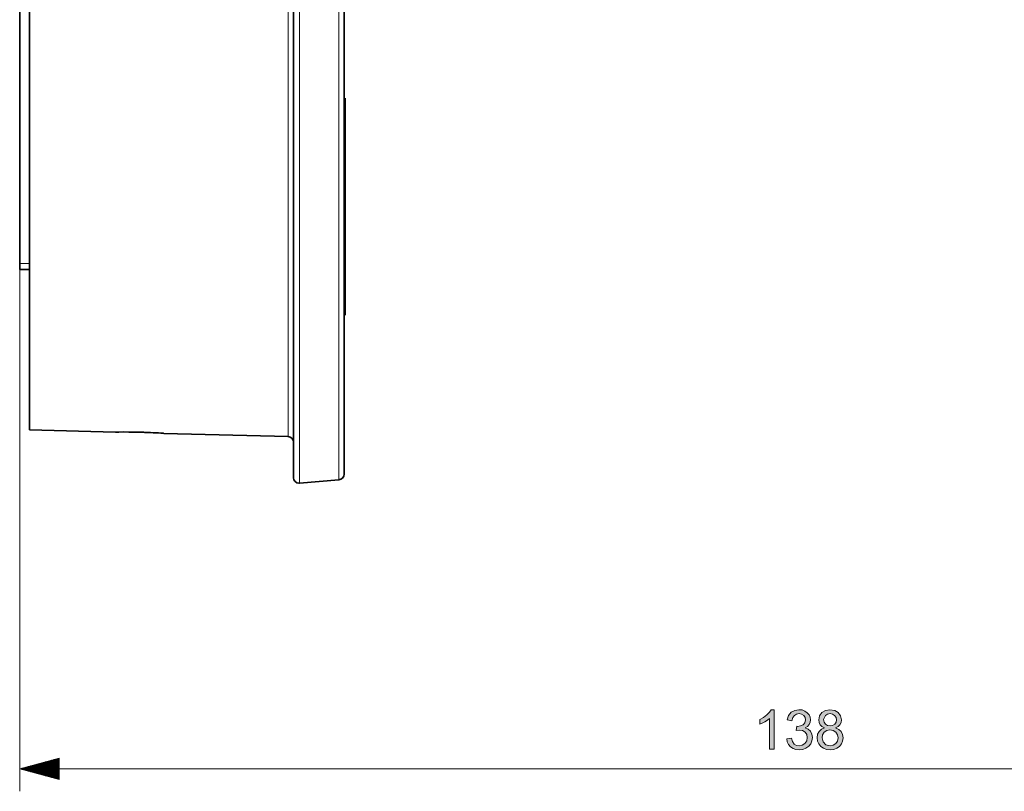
# Model space of a CAD drawing. Extents: x 50 to 2342, y 84 to 1570.
# Tile 8 of 23: x 993 to 1242, y 636 to 830. Entities that reach past the tile are written whole.
import ezdxf

# ---------------------------------------------------------------- set-up
doc = ezdxf.new("R2010")
doc.units = 0
doc.header["$MEASUREMENT"] = 0
doc.layers.add('Livello 1', color=7, linetype='Continuous', lineweight=0)

msp = doc.modelspace()

# ---------------------------------------------------------------- hatches: boundary and pattern name
at = {"layer": 'Livello 1', "true_color": 0x000000, "transparency": 33554687}
for points in [[(1183.6, 646.47), (1182.38, 646.47), (1182.38, 654.23), (1181.87, 653.82), (1181.23, 653.4), (1180.55, 653.03), (1179.95, 652.77), (1179.95, 653.94), (1180.9, 654.47), (1181.73, 655.11), (1182.39, 655.78), (1182.82, 656.43), (1183.6, 656.43), (1183.6, 646.47)], [(1186.73, 649.09), (1187.95, 649.25), (1188.23, 648.36), (1188.66, 647.76), (1189.22, 647.42), (1189.89, 647.3), (1190.68, 647.45), (1191.34, 647.9), (1191.78, 648.57), (1191.93, 649.38), (1191.79, 650.14), (1191.38, 650.76), (1190.76, 651.17), (1189.99, 651.3), (1189.13, 651.17), (1189.27, 652.24), (1189.46, 652.22), (1190.2, 652.33), (1190.86, 652.63), (1191.33, 653.15), (1191.49, 653.88), (1191.37, 654.49), (1191.03, 654.99), (1190.51, 655.32), (1189.86, 655.43), (1189.21, 655.32), (1188.68, 654.98), (1188.29, 654.43), (1188.07, 653.65), (1186.85, 653.86), (1187.21, 654.95), (1187.86, 655.76), (1188.75, 656.26), (1189.83, 656.43), (1190.61, 656.35), (1191.33, 656.08), (1191.93, 655.67), (1192.37, 655.13), (1192.65, 654.51), (1192.74, 653.85), (1192.65, 653.24), (1192.39, 652.68), (1191.96, 652.21), (1191.37, 651.84), (1192.15, 651.53), (1192.74, 651), (1193.1, 650.28), (1193.22, 649.4), (1193.12, 648.58), (1192.8, 647.84), (1192.28, 647.2), (1191.59, 646.7), (1190.79, 646.4), (1189.88, 646.3), (1189.06, 646.38), (1188.34, 646.64), (1187.71, 647.07), (1187.22, 647.64), (1186.89, 648.32), (1186.73, 649.09)]]:
    msp.add_hatch(color=18, dxfattribs=at).paths.add_polyline_path(points)
h = msp.add_hatch(color=18, dxfattribs=at)
edge = h.paths.add_edge_path()
edge.add_spline(control_points=[(1196.3, 651.85), (1196.3, 651.85), (1195.64, 652.19), (1195.64, 652.19), (1195.64, 652.19), (1195.18, 652.64), (1195.18, 652.64), (1195.18, 652.64), (1194.91, 653.21), (1194.91, 653.21), (1194.91, 653.21), (1194.81, 653.88), (1194.81, 653.88), (1194.81, 653.88), (1195.01, 654.87), (1195.01, 654.87), (1195.01, 654.87), (1195.59, 655.7), (1195.59, 655.7), (1195.59, 655.7), (1196.5, 656.25), (1196.5, 656.25), (1196.5, 656.25), (1197.66, 656.43), (1197.66, 656.43), (1197.66, 656.43), (1198.84, 656.24), (1198.84, 656.24), (1198.84, 656.24), (1199.76, 655.68), (1199.76, 655.68), (1199.76, 655.68), (1200.35, 654.84), (1200.35, 654.84), (1200.35, 654.84), (1200.55, 653.84), (1200.55, 653.84), (1200.55, 653.84), (1200.46, 653.2), (1200.46, 653.2), (1200.46, 653.2), (1200.18, 652.64), (1200.18, 652.64), (1200.18, 652.64), (1199.73, 652.19), (1199.73, 652.19), (1199.73, 652.19), (1199.09, 651.85), (1199.09, 651.85), (1199.09, 651.85), (1199.89, 651.46), (1199.89, 651.46), (1199.89, 651.46), (1200.47, 650.89), (1200.47, 650.89), (1200.47, 650.89), (1200.83, 650.16), (1200.83, 650.16), (1200.83, 650.16), (1200.95, 649.31), (1200.95, 649.31), (1200.95, 649.31), (1200.85, 648.5), (1200.85, 648.5), (1200.85, 648.5), (1200.55, 647.79), (1200.55, 647.79), (1200.55, 647.79), (1200.05, 647.17), (1200.05, 647.17), (1200.05, 647.17), (1199.39, 646.69), (1199.39, 646.69), (1199.39, 646.69), (1198.6, 646.4), (1198.6, 646.4), (1198.6, 646.4), (1197.68, 646.3), (1197.68, 646.3), (1197.68, 646.3), (1196.77, 646.4), (1196.77, 646.4), (1196.77, 646.4), (1195.98, 646.69), (1195.98, 646.69), (1195.98, 646.69), (1195.32, 647.17), (1195.32, 647.17), (1195.32, 647.17), (1194.82, 647.8), (1194.82, 647.8), (1194.82, 647.8), (1194.52, 648.52), (1194.52, 648.52), (1194.52, 648.52), (1194.42, 649.34), (1194.42, 649.34), (1194.42, 649.34), (1194.54, 650.23), (1194.54, 650.23), (1194.54, 650.23), (1194.9, 650.96), (1194.9, 650.96), (1194.9, 650.96), (1195.5, 651.51), (1195.5, 651.51), (1195.5, 651.51), (1196.3, 651.85), (1196.3, 651.85)], knot_values=[0, 0, 0, 0, 1, 1, 1, 2, 2, 2, 3, 3, 3, 4, 4, 4, 5, 5, 5, 6, 6, 6, 7, 7, 7, 8, 8, 8, 9, 9, 9, 10, 10, 10, 11, 11, 11, 12, 12, 12, 13, 13, 13, 14, 14, 14, 15, 15, 15, 16, 16, 16, 17, 17, 17, 18, 18, 18, 19, 19, 19, 20, 20, 20, 21, 21, 21, 22, 22, 22, 23, 23, 23, 24, 24, 24, 25, 25, 25, 26, 26, 26, 27, 27, 27, 28, 28, 28, 29, 29, 29, 30, 30, 30, 31, 31, 31, 32, 32, 32, 33, 33, 33, 34, 34, 34, 35, 35, 35, 36, 36, 36, 36], degree=3, periodic=0)
edge.add_line((1196.3, 651.85), (1196.3, 651.85))
edge = h.paths.add_edge_path()
edge.add_spline(control_points=[(1196.06, 653.92), (1196.06, 653.92), (1196.17, 653.28), (1196.17, 653.28), (1196.17, 653.28), (1196.51, 652.77), (1196.51, 652.77), (1196.51, 652.77), (1197.03, 652.43), (1197.03, 652.43), (1197.03, 652.43), (1197.69, 652.32), (1197.69, 652.32), (1197.69, 652.32), (1198.33, 652.43), (1198.33, 652.43), (1198.33, 652.43), (1198.84, 652.76), (1198.84, 652.76), (1198.84, 652.76), (1199.18, 653.26), (1199.18, 653.26), (1199.18, 653.26), (1199.29, 653.85), (1199.29, 653.85), (1199.29, 653.85), (1199.18, 654.46), (1199.18, 654.46), (1199.18, 654.46), (1198.83, 654.97), (1198.83, 654.97), (1198.83, 654.97), (1198.31, 655.32), (1198.31, 655.32), (1198.31, 655.32), (1197.68, 655.43), (1197.68, 655.43), (1197.68, 655.43), (1197.04, 655.32), (1197.04, 655.32), (1197.04, 655.32), (1196.52, 654.98), (1196.52, 654.98), (1196.52, 654.98), (1196.06, 653.92), (1196.06, 653.92)], knot_values=[0, 0, 0, 0, 1, 1, 1, 2, 2, 2, 3, 3, 3, 4, 4, 4, 5, 5, 5, 6, 6, 6, 7, 7, 7, 8, 8, 8, 9, 9, 9, 10, 10, 10, 11, 11, 11, 12, 12, 12, 13, 13, 13, 14, 14, 14, 15, 15, 15, 15], degree=3, periodic=0)
edge.add_line((1196.06, 653.92), (1196.06, 653.92))
edge = h.paths.add_edge_path()
edge.add_spline(control_points=[(1195.67, 649.34), (1195.67, 649.34), (1195.91, 648.33), (1195.91, 648.33), (1195.91, 648.33), (1196.65, 647.57), (1196.65, 647.57), (1196.65, 647.57), (1197.7, 647.3), (1197.7, 647.3), (1197.7, 647.3), (1198.49, 647.45), (1198.49, 647.45), (1198.49, 647.45), (1199.14, 647.87), (1199.14, 647.87), (1199.14, 647.87), (1199.57, 648.5), (1199.57, 648.5), (1199.57, 648.5), (1199.71, 649.29), (1199.71, 649.29), (1199.71, 649.29), (1199.56, 650.1), (1199.56, 650.1), (1199.56, 650.1), (1199.12, 650.75), (1199.12, 650.75), (1199.12, 650.75), (1198.46, 651.18), (1198.46, 651.18), (1198.46, 651.18), (1197.66, 651.32), (1197.66, 651.32), (1197.66, 651.32), (1196.87, 651.18), (1196.87, 651.18), (1196.87, 651.18), (1196.23, 650.76), (1196.23, 650.76), (1196.23, 650.76), (1195.81, 650.12), (1195.81, 650.12), (1195.81, 650.12), (1195.67, 649.34), (1195.67, 649.34)], knot_values=[0, 0, 0, 0, 1, 1, 1, 2, 2, 2, 3, 3, 3, 4, 4, 4, 5, 5, 5, 6, 6, 6, 7, 7, 7, 8, 8, 8, 9, 9, 9, 10, 10, 10, 11, 11, 11, 12, 12, 12, 13, 13, 13, 14, 14, 14, 15, 15, 15, 15], degree=3, periodic=0)
edge.add_line((1195.67, 649.34), (1195.67, 649.34))

# ---------------------------------------------------------------- linework, layer by layer
at = {"layer": 'Livello 1'}
for points in [[(1183.6, 646.47), (1182.38, 646.47), (1182.38, 654.23), (1181.87, 653.82), (1181.23, 653.4), (1180.55, 653.03), (1179.95, 652.77), (1179.95, 653.94), (1180.9, 654.47), (1181.73, 655.11), (1182.39, 655.78), (1182.82, 656.43), (1183.6, 656.43), (1183.6, 646.47)], [(1186.73, 649.09), (1187.95, 649.25), (1188.23, 648.36), (1188.66, 647.76), (1189.22, 647.42), (1189.89, 647.3), (1190.68, 647.45), (1191.34, 647.9), (1191.78, 648.57), (1191.93, 649.38), (1191.79, 650.14), (1191.38, 650.76), (1190.76, 651.17), (1189.99, 651.3), (1189.13, 651.17), (1189.27, 652.24), (1189.46, 652.22), (1190.2, 652.33), (1190.86, 652.63), (1191.33, 653.15), (1191.49, 653.88), (1191.37, 654.49), (1191.03, 654.99), (1190.51, 655.32), (1189.86, 655.43), (1189.21, 655.32), (1188.68, 654.98), (1188.29, 654.43), (1188.07, 653.65), (1186.85, 653.86), (1187.21, 654.95), (1187.86, 655.76), (1188.75, 656.26), (1189.83, 656.43), (1190.61, 656.35), (1191.33, 656.08), (1191.93, 655.67), (1192.37, 655.13), (1192.65, 654.51), (1192.74, 653.85), (1192.65, 653.24), (1192.39, 652.68), (1191.96, 652.21), (1191.37, 651.84), (1192.15, 651.53), (1192.74, 651), (1193.1, 650.28), (1193.22, 649.4), (1193.12, 648.58), (1192.8, 647.84), (1192.28, 647.2), (1191.59, 646.7), (1190.79, 646.4), (1189.88, 646.3), (1189.06, 646.38), (1188.34, 646.64), (1187.71, 647.07), (1187.22, 647.64), (1186.89, 648.32), (1186.73, 649.09)]]:
    msp.add_lwpolyline(points, dxfattribs=at)
at = {"layer": 'Livello 1', "color": 18, "lineweight": 35, "true_color": 0x000000}
for points, knots in [([(1062.31, 714.94), (1062.31, 714.94), (1062.31, 715.23), (1062.31, 715.23), (1062.31, 715.23), (1062.31, 716.11), (1062.31, 716.11), (1062.31, 716.11), (1062.31, 717.57), (1062.31, 717.57), (1062.31, 717.57), (1062.31, 719.6), (1062.31, 719.6), (1062.31, 719.6), (1062.31, 722.2), (1062.31, 722.2), (1062.31, 722.2), (1062.31, 725.36), (1062.31, 725.36), (1062.31, 725.36), (1062.31, 729.07), (1062.31, 729.07), (1062.31, 729.07), (1062.31, 733.3), (1062.31, 733.3), (1062.31, 733.3), (1062.31, 738.05), (1062.31, 738.05), (1062.31, 738.05), (1062.31, 743.3), (1062.31, 743.3), (1062.31, 743.3), (1062.31, 749.03), (1062.31, 749.03), (1062.31, 749.03), (1062.31, 755.22), (1062.31, 755.22), (1062.31, 755.22), (1062.31, 761.83), (1062.31, 761.83), (1062.31, 761.83), (1062.31, 768.85), (1062.31, 768.85), (1062.31, 768.85), (1062.31, 776.26), (1062.31, 776.26), (1062.31, 776.26), (1062.31, 784.02), (1062.31, 784.02), (1062.31, 784.02), (1062.31, 792.1), (1062.31, 792.1), (1062.31, 792.1), (1062.31, 800.47), (1062.31, 800.47), (1062.31, 800.47), (1062.31, 809.1), (1062.31, 809.1), (1062.31, 809.1), (1062.31, 817.97), (1062.31, 817.97), (1062.31, 817.97), (1062.31, 827.02), (1062.31, 827.02), (1062.31, 827.02), (1062.31, 836.24), (1062.31, 836.24), (1062.31, 836.24), (1062.31, 845.58), (1062.31, 845.58), (1062.31, 845.58), (1062.31, 855.01), (1062.31, 855.01), (1062.31, 855.01), (1062.31, 864.5), (1062.31, 864.5), (1062.31, 864.5), (1062.31, 874), (1062.31, 874), (1062.31, 874), (1062.31, 883.49), (1062.31, 883.49), (1062.31, 883.49), (1062.31, 892.92), (1062.31, 892.92), (1062.31, 892.92), (1062.31, 902.26), (1062.31, 902.26), (1062.31, 902.26), (1062.31, 911.48), (1062.31, 911.48), (1062.31, 911.48), (1062.31, 920.54), (1062.31, 920.54), (1062.31, 920.54), (1062.31, 929.4), (1062.31, 929.4), (1062.31, 929.4), (1062.31, 938.03), (1062.31, 938.03), (1062.31, 938.03), (1062.31, 946.41), (1062.31, 946.41), (1062.31, 946.41), (1062.31, 954.49), (1062.31, 954.49), (1062.31, 954.49), (1062.31, 962.24), (1062.31, 962.24), (1062.31, 962.24), (1062.31, 969.65), (1062.31, 969.65), (1062.31, 969.65), (1062.31, 976.67), (1062.31, 976.67), (1062.31, 976.67), (1062.31, 983.29), (1062.31, 983.29), (1062.31, 983.29), (1062.31, 989.47), (1062.31, 989.47), (1062.31, 989.47), (1062.31, 995.2), (1062.31, 995.2), (1062.31, 995.2), (1062.31, 1000.45), (1062.31, 1000.45), (1062.31, 1000.45), (1062.31, 1005.2), (1062.31, 1005.2), (1062.31, 1005.2), (1062.31, 1009.44), (1062.31, 1009.44), (1062.31, 1009.44), (1062.31, 1013.14), (1062.31, 1013.14), (1062.31, 1013.14), (1062.31, 1016.3), (1062.31, 1016.3), (1062.31, 1016.3), (1062.31, 1018.9), (1062.31, 1018.9), (1062.31, 1018.9), (1062.31, 1020.93), (1062.31, 1020.93), (1062.31, 1020.93), (1062.31, 1022.39), (1062.31, 1022.39), (1062.31, 1022.39), (1062.31, 1023.27), (1062.31, 1023.27), (1062.31, 1023.27), (1062.31, 1023.56), (1062.31, 1023.56)], [0, 0, 0, 0, 1, 1, 1, 2, 2, 2, 3, 3, 3, 4, 4, 4, 5, 5, 5, 6, 6, 6, 7, 7, 7, 8, 8, 8, 9, 9, 9, 10, 10, 10, 11, 11, 11, 12, 12, 12, 13, 13, 13, 14, 14, 14, 15, 15, 15, 16, 16, 16, 17, 17, 17, 18, 18, 18, 19, 19, 19, 20, 20, 20, 21, 21, 21, 22, 22, 22, 23, 23, 23, 24, 24, 24, 25, 25, 25, 26, 26, 26, 27, 27, 27, 28, 28, 28, 29, 29, 29, 30, 30, 30, 31, 31, 31, 32, 32, 32, 33, 33, 33, 34, 34, 34, 35, 35, 35, 36, 36, 36, 37, 37, 37, 38, 38, 38, 39, 39, 39, 40, 40, 40, 41, 41, 41, 42, 42, 42, 43, 43, 43, 44, 44, 44, 45, 45, 45, 46, 46, 46, 47, 47, 47, 48, 48, 48, 49, 49, 49, 50, 50, 50, 51, 51, 51, 51]), ([(1075.06, 1022.69), (1075.06, 1022.69), (1075.06, 1022.4), (1075.06, 1022.4), (1075.06, 1022.4), (1075.06, 1021.53), (1075.06, 1021.53), (1075.06, 1021.53), (1075.06, 1020.08), (1075.06, 1020.08), (1075.06, 1020.08), (1075.06, 1018.06), (1075.06, 1018.06), (1075.06, 1018.06), (1075.06, 1015.47), (1075.06, 1015.47), (1075.06, 1015.47), (1075.06, 1012.33), (1075.06, 1012.33), (1075.06, 1012.33), (1075.06, 1008.65), (1075.06, 1008.65), (1075.06, 1008.65), (1075.06, 1004.44), (1075.06, 1004.44), (1075.06, 1004.44), (1075.06, 999.71), (1075.06, 999.71), (1075.06, 999.71), (1075.06, 994.49), (1075.06, 994.49), (1075.06, 994.49), (1075.06, 988.79), (1075.06, 988.79), (1075.06, 988.79), (1075.06, 982.65), (1075.06, 982.65), (1075.06, 982.65), (1075.06, 976.07), (1075.06, 976.07), (1075.06, 976.07), (1075.06, 969.08), (1075.06, 969.08), (1075.06, 969.08), (1075.06, 961.72), (1075.06, 961.72), (1075.06, 961.72), (1075.06, 954.01), (1075.06, 954.01), (1075.06, 954.01), (1075.06, 945.97), (1075.06, 945.97), (1075.06, 945.97), (1075.06, 937.65), (1075.06, 937.65), (1075.06, 937.65), (1075.06, 929.06), (1075.06, 929.06), (1075.06, 929.06), (1075.06, 920.25), (1075.06, 920.25), (1075.06, 920.25), (1075.06, 911.24), (1075.06, 911.24), (1075.06, 911.24), (1075.06, 902.08), (1075.06, 902.08), (1075.06, 902.08), (1075.06, 892.79), (1075.06, 892.79), (1075.06, 892.79), (1075.06, 883.41), (1075.06, 883.41), (1075.06, 883.41), (1075.06, 873.98), (1075.06, 873.98), (1075.06, 873.98), (1075.06, 864.53), (1075.06, 864.53), (1075.06, 864.53), (1075.06, 855.09), (1075.06, 855.09), (1075.06, 855.09), (1075.06, 845.71), (1075.06, 845.71), (1075.06, 845.71), (1075.06, 836.42), (1075.06, 836.42), (1075.06, 836.42), (1075.06, 827.26), (1075.06, 827.26), (1075.06, 827.26), (1075.06, 818.25), (1075.06, 818.25), (1075.06, 818.25), (1075.06, 809.44), (1075.06, 809.44), (1075.06, 809.44), (1075.06, 800.86), (1075.06, 800.86), (1075.06, 800.86), (1075.06, 792.53), (1075.06, 792.53), (1075.06, 792.53), (1075.06, 784.49), (1075.06, 784.49), (1075.06, 784.49), (1075.06, 776.78), (1075.06, 776.78), (1075.06, 776.78), (1075.06, 769.42), (1075.06, 769.42), (1075.06, 769.42), (1075.06, 762.43), (1075.06, 762.43), (1075.06, 762.43), (1075.06, 755.86), (1075.06, 755.86), (1075.06, 755.86), (1075.06, 749.71), (1075.06, 749.71), (1075.06, 749.71), (1075.06, 744.01), (1075.06, 744.01), (1075.06, 744.01), (1075.06, 738.79), (1075.06, 738.79), (1075.06, 738.79), (1075.06, 734.07), (1075.06, 734.07), (1075.06, 734.07), (1075.06, 729.85), (1075.06, 729.85), (1075.06, 729.85), (1075.06, 726.17), (1075.06, 726.17), (1075.06, 726.17), (1075.06, 723.03), (1075.06, 723.03), (1075.06, 723.03), (1075.06, 720.44), (1075.06, 720.44), (1075.06, 720.44), (1075.06, 718.42), (1075.06, 718.42), (1075.06, 718.42), (1075.06, 716.97), (1075.06, 716.97), (1075.06, 716.97), (1075.06, 716.1), (1075.06, 716.1), (1075.06, 716.1), (1075.06, 715.81), (1075.06, 715.81)], [0, 0, 0, 0, 1, 1, 1, 2, 2, 2, 3, 3, 3, 4, 4, 4, 5, 5, 5, 6, 6, 6, 7, 7, 7, 8, 8, 8, 9, 9, 9, 10, 10, 10, 11, 11, 11, 12, 12, 12, 13, 13, 13, 14, 14, 14, 15, 15, 15, 16, 16, 16, 17, 17, 17, 18, 18, 18, 19, 19, 19, 20, 20, 20, 21, 21, 21, 22, 22, 22, 23, 23, 23, 24, 24, 24, 25, 25, 25, 26, 26, 26, 27, 27, 27, 28, 28, 28, 29, 29, 29, 30, 30, 30, 31, 31, 31, 32, 32, 32, 33, 33, 33, 34, 34, 34, 35, 35, 35, 36, 36, 36, 37, 37, 37, 38, 38, 38, 39, 39, 39, 40, 40, 40, 41, 41, 41, 42, 42, 42, 43, 43, 43, 44, 44, 44, 45, 45, 45, 46, 46, 46, 47, 47, 47, 48, 48, 48, 49, 49, 49, 50, 50, 50, 51, 51, 51, 51]), ([(995.69, 1011.49), (995.69, 1011.49), (995.69, 1011.2), (995.69, 1011.2), (995.69, 1011.2), (995.69, 1010.33), (995.69, 1010.33), (995.69, 1010.33), (995.69, 1008.87), (995.69, 1008.87), (995.69, 1008.87), (995.69, 1006.84), (995.69, 1006.84), (995.69, 1006.84), (995.69, 1004.25), (995.69, 1004.25), (995.69, 1004.25), (995.69, 1001.1), (995.69, 1001.1), (995.69, 1001.1), (995.69, 997.41), (995.69, 997.41), (995.69, 997.41), (995.69, 993.19), (995.69, 993.19), (995.69, 993.19), (995.69, 988.46), (995.69, 988.46), (995.69, 988.46), (995.69, 983.25), (995.69, 983.25), (995.69, 983.25), (995.69, 977.56), (995.69, 977.56), (995.69, 977.56), (995.69, 971.43), (995.69, 971.43), (995.69, 971.43), (995.69, 964.88), (995.69, 964.88), (995.69, 964.88), (995.69, 957.94), (995.69, 957.94), (995.69, 957.94), (995.69, 950.63), (995.69, 950.63), (995.69, 950.63), (995.69, 942.99), (995.69, 942.99), (995.69, 942.99), (995.69, 935.04), (995.69, 935.04), (995.69, 935.04), (995.69, 926.83), (995.69, 926.83), (995.69, 926.83), (995.69, 918.38), (995.69, 918.38), (995.69, 918.38), (995.69, 909.72), (995.69, 909.72), (995.69, 909.72), (995.69, 900.9), (995.69, 900.9), (995.69, 900.9), (995.69, 891.95), (995.69, 891.95), (995.69, 891.95), (995.69, 882.91), (995.69, 882.91), (995.69, 882.91), (995.69, 873.81), (995.69, 873.81), (995.69, 873.81), (995.69, 864.69), (995.69, 864.69), (995.69, 864.69), (995.69, 855.59), (995.69, 855.59), (995.69, 855.59), (995.69, 846.55), (995.69, 846.55), (995.69, 846.55), (995.69, 837.6), (995.69, 837.6), (995.69, 837.6), (995.69, 828.78), (995.69, 828.78), (995.69, 828.78), (995.69, 820.13), (995.69, 820.13), (995.69, 820.13), (995.69, 811.67), (995.69, 811.67), (995.69, 811.67), (995.69, 803.46), (995.69, 803.46), (995.69, 803.46), (995.69, 795.51), (995.69, 795.51), (995.69, 795.51), (995.69, 787.87), (995.69, 787.87), (995.69, 787.87), (995.69, 780.57), (995.69, 780.57), (995.69, 780.57), (995.69, 773.62), (995.69, 773.62), (995.69, 773.62), (995.69, 767.07), (995.69, 767.07), (995.69, 767.07), (995.69, 760.94), (995.69, 760.94), (995.69, 760.94), (995.69, 755.26), (995.69, 755.26), (995.69, 755.26), (995.69, 750.04), (995.69, 750.04), (995.69, 750.04), (995.69, 745.31), (995.69, 745.31), (995.69, 745.31), (995.69, 741.1), (995.69, 741.1), (995.69, 741.1), (995.69, 737.41), (995.69, 737.41), (995.69, 737.41), (995.69, 734.26), (995.69, 734.26), (995.69, 734.26), (995.69, 731.66), (995.69, 731.66), (995.69, 731.66), (995.69, 729.63), (995.69, 729.63), (995.69, 729.63), (995.69, 728.18), (995.69, 728.18), (995.69, 728.18), (995.69, 727.3), (995.69, 727.3), (995.69, 727.3), (995.69, 727.01), (995.69, 727.01)], [0, 0, 0, 0, 1, 1, 1, 2, 2, 2, 3, 3, 3, 4, 4, 4, 5, 5, 5, 6, 6, 6, 7, 7, 7, 8, 8, 8, 9, 9, 9, 10, 10, 10, 11, 11, 11, 12, 12, 12, 13, 13, 13, 14, 14, 14, 15, 15, 15, 16, 16, 16, 17, 17, 17, 18, 18, 18, 19, 19, 19, 20, 20, 20, 21, 21, 21, 22, 22, 22, 23, 23, 23, 24, 24, 24, 25, 25, 25, 26, 26, 26, 27, 27, 27, 28, 28, 28, 29, 29, 29, 30, 30, 30, 31, 31, 31, 32, 32, 32, 33, 33, 33, 34, 34, 34, 35, 35, 35, 36, 36, 36, 37, 37, 37, 38, 38, 38, 39, 39, 39, 40, 40, 40, 41, 41, 41, 42, 42, 42, 43, 43, 43, 44, 44, 44, 45, 45, 45, 46, 46, 46, 47, 47, 47, 48, 48, 48, 49, 49, 49, 49]), ([(993.22, 970.06), (993.22, 970.06), (993.22, 963.73), (993.22, 963.73), (993.22, 963.73), (993.22, 956.99), (993.22, 956.99), (993.22, 956.99), (993.22, 949.86), (993.22, 949.86), (993.22, 949.86), (993.22, 942.39), (993.22, 942.39), (993.22, 942.39), (993.22, 934.59), (993.22, 934.59), (993.22, 934.59), (993.22, 926.5), (993.22, 926.5), (993.22, 926.5), (993.22, 918.16), (993.22, 918.16), (993.22, 918.16), (993.22, 909.61), (993.22, 909.61), (993.22, 909.61), (993.22, 900.88), (993.22, 900.88), (993.22, 900.88), (993.22, 892.01), (993.22, 892.01), (993.22, 892.01), (993.22, 883.05), (993.22, 883.05), (993.22, 883.05), (993.22, 874.02), (993.22, 874.02), (993.22, 874.02), (993.22, 864.98), (993.22, 864.98), (993.22, 864.98), (993.22, 855.95), (993.22, 855.95), (993.22, 855.95), (993.22, 846.99), (993.22, 846.99), (993.22, 846.99), (993.22, 838.12), (993.22, 838.12), (993.22, 838.12), (993.22, 829.39), (993.22, 829.39), (993.22, 829.39), (993.22, 820.84), (993.22, 820.84), (993.22, 820.84), (993.22, 812.5), (993.22, 812.5), (993.22, 812.5), (993.22, 804.41), (993.22, 804.41), (993.22, 804.41), (993.22, 796.61), (993.22, 796.61), (993.22, 796.61), (993.22, 789.13), (993.22, 789.13), (993.22, 789.13), (993.22, 782.01), (993.22, 782.01), (993.22, 782.01), (993.22, 775.27), (993.22, 775.27), (993.22, 775.27), (993.22, 768.94), (993.22, 768.94)], [0, 0, 0, 0, 1, 1, 1, 2, 2, 2, 3, 3, 3, 4, 4, 4, 5, 5, 5, 6, 6, 6, 7, 7, 7, 8, 8, 8, 9, 9, 9, 10, 10, 10, 11, 11, 11, 12, 12, 12, 13, 13, 13, 14, 14, 14, 15, 15, 15, 16, 16, 16, 17, 17, 17, 18, 18, 18, 19, 19, 19, 20, 20, 20, 21, 21, 21, 22, 22, 22, 23, 23, 23, 24, 24, 24, 25, 25, 25, 25]), ([(1075.34, 783.3), (1075.34, 783.3), (1075.34, 787.58), (1075.34, 787.58), (1075.34, 787.58), (1075.34, 791.75), (1075.34, 791.75), (1075.34, 791.75), (1075.34, 795.72), (1075.34, 795.72), (1075.34, 795.72), (1075.34, 799.38), (1075.34, 799.38), (1075.34, 799.38), (1075.34, 802.64), (1075.34, 802.64), (1075.34, 802.64), (1075.34, 805.43), (1075.34, 805.43), (1075.34, 805.43), (1075.34, 807.67), (1075.34, 807.67), (1075.34, 807.67), (1075.34, 809.31), (1075.34, 809.31), (1075.34, 809.31), (1075.34, 810.32), (1075.34, 810.32), (1075.34, 810.32), (1075.34, 810.65), (1075.34, 810.65)], [0, 0, 0, 0, 1, 1, 1, 2, 2, 2, 3, 3, 3, 4, 4, 4, 5, 5, 5, 6, 6, 6, 7, 7, 7, 8, 8, 8, 9, 9, 9, 10, 10, 10, 10]), ([(1075.34, 755.95), (1075.34, 755.95), (1075.34, 756.29), (1075.34, 756.29), (1075.34, 756.29), (1075.34, 757.29), (1075.34, 757.29), (1075.34, 757.29), (1075.34, 758.93), (1075.34, 758.93), (1075.34, 758.93), (1075.34, 761.18), (1075.34, 761.18), (1075.34, 761.18), (1075.34, 763.96), (1075.34, 763.96), (1075.34, 763.96), (1075.34, 767.23), (1075.34, 767.23), (1075.34, 767.23), (1075.34, 770.89), (1075.34, 770.89), (1075.34, 770.89), (1075.34, 774.85), (1075.34, 774.85), (1075.34, 774.85), (1075.34, 779.02), (1075.34, 779.02), (1075.34, 779.02), (1075.34, 783.3), (1075.34, 783.3)], [0, 0, 0, 0, 1, 1, 1, 2, 2, 2, 3, 3, 3, 4, 4, 4, 5, 5, 5, 6, 6, 6, 7, 7, 7, 8, 8, 8, 9, 9, 9, 10, 10, 10, 10]), ([(993.22, 767.45), (993.22, 767.45), (993.22, 767.84), (993.22, 767.84), (993.22, 767.84), (993.22, 768.94), (993.22, 768.94)], [0, 0, 0, 0, 1, 1, 1, 2, 2, 2, 2]), ([(1017.41, 726.44), (1017.41, 726.44), (1017.55, 726.44), (1017.55, 726.44), (1017.55, 726.44), (1018.2, 726.45), (1018.2, 726.45), (1018.2, 726.45), (1019.3, 726.46), (1019.3, 726.46), (1019.3, 726.46), (1020.73, 726.45), (1020.73, 726.45), (1020.73, 726.45), (1022.39, 726.43), (1022.39, 726.43), (1022.39, 726.43), (1023.56, 726.41), (1023.56, 726.41), (1023.56, 726.41), (1024.74, 726.37), (1024.74, 726.37), (1024.74, 726.37), (1025.87, 726.33), (1025.87, 726.33), (1025.87, 726.33), (1026.92, 726.28), (1026.92, 726.28), (1026.92, 726.28), (1028.24, 726.21), (1028.24, 726.21), (1028.24, 726.21), (1029.16, 726.15), (1029.16, 726.15), (1029.16, 726.15), (1029.61, 726.12), (1029.61, 726.12)], [0, 0, 0, 0, 1, 1, 1, 2, 2, 2, 3, 3, 3, 4, 4, 4, 5, 5, 5, 6, 6, 6, 7, 7, 7, 8, 8, 8, 9, 9, 9, 10, 10, 10, 11, 11, 11, 12, 12, 12, 12]), ([(1029.46, 726.13), (1029.46, 726.13), (1028.8, 726.17), (1028.8, 726.17), (1028.8, 726.17), (1027.68, 726.24), (1027.68, 726.24), (1027.68, 726.24), (1026.23, 726.31), (1026.23, 726.31), (1026.23, 726.31), (1024.56, 726.38), (1024.56, 726.38), (1024.56, 726.38), (1023.47, 726.41), (1023.47, 726.41)], [0, 0, 0, 0, 1, 1, 1, 2, 2, 2, 3, 3, 3, 4, 4, 4, 5, 5, 5, 5]), ([(1062.31, 714.94), (1062.31, 714.16), (1062.94, 713.52), (1063.72, 713.52), (1063.76, 713.52), (1063.81, 713.53), (1063.85, 713.53)], [0, 0, 0, 0, 1, 1, 1, 2, 2, 2, 2])]:
    msp.add_open_spline(points, degree=3, knots=knots, dxfattribs=at)
at = {"layer": 'Livello 1', "color": 18, "lineweight": 18, "true_color": 0x000000}
for points, knots in [([(1073.77, 714.4), (1073.77, 714.4), (1073.77, 714.69), (1073.77, 714.69), (1073.77, 714.69), (1073.77, 715.57), (1073.77, 715.57), (1073.77, 715.57), (1073.77, 717.03), (1073.77, 717.03), (1073.77, 717.03), (1073.77, 719.07), (1073.77, 719.07), (1073.77, 719.07), (1073.77, 721.68), (1073.77, 721.68), (1073.77, 721.68), (1073.77, 724.85), (1073.77, 724.85), (1073.77, 724.85), (1073.77, 728.57), (1073.77, 728.57), (1073.77, 728.57), (1073.77, 732.82), (1073.77, 732.82), (1073.77, 732.82), (1073.77, 737.59), (1073.77, 737.59), (1073.77, 737.59), (1073.77, 742.86), (1073.77, 742.86), (1073.77, 742.86), (1073.77, 748.61), (1073.77, 748.61), (1073.77, 748.61), (1073.77, 754.81), (1073.77, 754.81), (1073.77, 754.81), (1073.77, 761.45), (1073.77, 761.45), (1073.77, 761.45), (1073.77, 768.5), (1073.77, 768.5), (1073.77, 768.5), (1073.77, 775.93), (1073.77, 775.93), (1073.77, 775.93), (1073.77, 783.72), (1073.77, 783.72), (1073.77, 783.72), (1073.77, 791.82), (1073.77, 791.82), (1073.77, 791.82), (1073.77, 800.23), (1073.77, 800.23), (1073.77, 800.23), (1073.77, 808.89), (1073.77, 808.89), (1073.77, 808.89), (1073.77, 817.78), (1073.77, 817.78), (1073.77, 817.78), (1073.77, 826.87), (1073.77, 826.87), (1073.77, 826.87), (1073.77, 836.12), (1073.77, 836.12), (1073.77, 836.12), (1073.77, 845.5), (1073.77, 845.5), (1073.77, 845.5), (1073.77, 854.96), (1073.77, 854.96), (1073.77, 854.96), (1073.77, 864.48), (1073.77, 864.48), (1073.77, 864.48), (1073.77, 874.02), (1073.77, 874.02), (1073.77, 874.02), (1073.77, 883.54), (1073.77, 883.54), (1073.77, 883.54), (1073.77, 893.01), (1073.77, 893.01), (1073.77, 893.01), (1073.77, 902.38), (1073.77, 902.38), (1073.77, 902.38), (1073.77, 911.63), (1073.77, 911.63), (1073.77, 911.63), (1073.77, 920.72), (1073.77, 920.72), (1073.77, 920.72), (1073.77, 929.61), (1073.77, 929.61), (1073.77, 929.61), (1073.77, 938.28), (1073.77, 938.28), (1073.77, 938.28), (1073.77, 946.68), (1073.77, 946.68), (1073.77, 946.68), (1073.77, 954.79), (1073.77, 954.79), (1073.77, 954.79), (1073.77, 962.57), (1073.77, 962.57), (1073.77, 962.57), (1073.77, 970), (1073.77, 970), (1073.77, 970), (1073.77, 977.05), (1073.77, 977.05), (1073.77, 977.05), (1073.77, 983.69), (1073.77, 983.69), (1073.77, 983.69), (1073.77, 989.9), (1073.77, 989.9), (1073.77, 989.9), (1073.77, 995.64), (1073.77, 995.64), (1073.77, 995.64), (1073.77, 1000.91), (1073.77, 1000.91), (1073.77, 1000.91), (1073.77, 1005.68), (1073.77, 1005.68), (1073.77, 1005.68), (1073.77, 1009.93), (1073.77, 1009.93), (1073.77, 1009.93), (1073.77, 1013.65), (1073.77, 1013.65), (1073.77, 1013.65), (1073.77, 1016.82), (1073.77, 1016.82), (1073.77, 1016.82), (1073.77, 1019.43), (1073.77, 1019.43), (1073.77, 1019.43), (1073.77, 1021.47), (1073.77, 1021.47), (1073.77, 1021.47), (1073.77, 1022.93), (1073.77, 1022.93), (1073.77, 1022.93), (1073.77, 1023.81), (1073.77, 1023.81), (1073.77, 1023.81), (1073.77, 1024.11), (1073.77, 1024.11)], [0, 0, 0, 0, 1, 1, 1, 2, 2, 2, 3, 3, 3, 4, 4, 4, 5, 5, 5, 6, 6, 6, 7, 7, 7, 8, 8, 8, 9, 9, 9, 10, 10, 10, 11, 11, 11, 12, 12, 12, 13, 13, 13, 14, 14, 14, 15, 15, 15, 16, 16, 16, 17, 17, 17, 18, 18, 18, 19, 19, 19, 20, 20, 20, 21, 21, 21, 22, 22, 22, 23, 23, 23, 24, 24, 24, 25, 25, 25, 26, 26, 26, 27, 27, 27, 28, 28, 28, 29, 29, 29, 30, 30, 30, 31, 31, 31, 32, 32, 32, 33, 33, 33, 34, 34, 34, 35, 35, 35, 36, 36, 36, 37, 37, 37, 38, 38, 38, 39, 39, 39, 40, 40, 40, 41, 41, 41, 42, 42, 42, 43, 43, 43, 44, 44, 44, 45, 45, 45, 46, 46, 46, 47, 47, 47, 48, 48, 48, 49, 49, 49, 50, 50, 50, 51, 51, 51, 51]), ([(1060.93, 725.3), (1060.93, 725.3), (1060.93, 725.6), (1060.93, 725.6), (1060.93, 725.6), (1060.93, 726.48), (1060.93, 726.48), (1060.93, 726.48), (1060.93, 727.96), (1060.93, 727.96), (1060.93, 727.96), (1060.93, 730.01), (1060.93, 730.01), (1060.93, 730.01), (1060.93, 732.64), (1060.93, 732.64), (1060.93, 732.64), (1060.93, 735.82), (1060.93, 735.82), (1060.93, 735.82), (1060.93, 739.56), (1060.93, 739.56), (1060.93, 739.56), (1060.93, 743.83), (1060.93, 743.83), (1060.93, 743.83), (1060.93, 748.61), (1060.93, 748.61), (1060.93, 748.61), (1060.93, 753.89), (1060.93, 753.89), (1060.93, 753.89), (1060.93, 759.64), (1060.93, 759.64), (1060.93, 759.64), (1060.93, 765.84), (1060.93, 765.84), (1060.93, 765.84), (1060.93, 772.47), (1060.93, 772.47), (1060.93, 772.47), (1060.93, 779.5), (1060.93, 779.5), (1060.93, 779.5), (1060.93, 786.9), (1060.93, 786.9), (1060.93, 786.9), (1060.93, 794.63), (1060.93, 794.63), (1060.93, 794.63), (1060.93, 802.67), (1060.93, 802.67), (1060.93, 802.67), (1060.93, 810.98), (1060.93, 810.98), (1060.93, 810.98), (1060.93, 819.54), (1060.93, 819.54), (1060.93, 819.54), (1060.93, 828.29), (1060.93, 828.29), (1060.93, 828.29), (1060.93, 837.22), (1060.93, 837.22), (1060.93, 837.22), (1060.93, 846.28), (1060.93, 846.28), (1060.93, 846.28), (1060.93, 855.43), (1060.93, 855.43), (1060.93, 855.43), (1060.93, 864.64), (1060.93, 864.64), (1060.93, 864.64), (1060.93, 873.86), (1060.93, 873.86), (1060.93, 873.86), (1060.93, 883.07), (1060.93, 883.07), (1060.93, 883.07), (1060.93, 892.23), (1060.93, 892.23), (1060.93, 892.23), (1060.93, 901.28), (1060.93, 901.28), (1060.93, 901.28), (1060.93, 910.21), (1060.93, 910.21), (1060.93, 910.21), (1060.93, 918.97), (1060.93, 918.97), (1060.93, 918.97), (1060.93, 927.52), (1060.93, 927.52), (1060.93, 927.52), (1060.93, 935.83), (1060.93, 935.83), (1060.93, 935.83), (1060.93, 943.87), (1060.93, 943.87), (1060.93, 943.87), (1060.93, 951.61), (1060.93, 951.61), (1060.93, 951.61), (1060.93, 959), (1060.93, 959), (1060.93, 959), (1060.93, 966.03), (1060.93, 966.03), (1060.93, 966.03), (1060.93, 972.66), (1060.93, 972.66), (1060.93, 972.66), (1060.93, 978.86), (1060.93, 978.86), (1060.93, 978.86), (1060.93, 984.61), (1060.93, 984.61), (1060.93, 984.61), (1060.93, 989.89), (1060.93, 989.89), (1060.93, 989.89), (1060.93, 994.68), (1060.93, 994.68), (1060.93, 994.68), (1060.93, 998.95), (1060.93, 998.95), (1060.93, 998.95), (1060.93, 1002.68), (1060.93, 1002.68), (1060.93, 1002.68), (1060.93, 1005.87), (1060.93, 1005.87), (1060.93, 1005.87), (1060.93, 1008.49), (1060.93, 1008.49), (1060.93, 1008.49), (1060.93, 1010.55), (1060.93, 1010.55), (1060.93, 1010.55), (1060.93, 1012.02), (1060.93, 1012.02), (1060.93, 1012.02), (1060.93, 1012.91), (1060.93, 1012.91), (1060.93, 1012.91), (1060.93, 1013.2), (1060.93, 1013.2)], [0, 0, 0, 0, 1, 1, 1, 2, 2, 2, 3, 3, 3, 4, 4, 4, 5, 5, 5, 6, 6, 6, 7, 7, 7, 8, 8, 8, 9, 9, 9, 10, 10, 10, 11, 11, 11, 12, 12, 12, 13, 13, 13, 14, 14, 14, 15, 15, 15, 16, 16, 16, 17, 17, 17, 18, 18, 18, 19, 19, 19, 20, 20, 20, 21, 21, 21, 22, 22, 22, 23, 23, 23, 24, 24, 24, 25, 25, 25, 26, 26, 26, 27, 27, 27, 28, 28, 28, 29, 29, 29, 30, 30, 30, 31, 31, 31, 32, 32, 32, 33, 33, 33, 34, 34, 34, 35, 35, 35, 36, 36, 36, 37, 37, 37, 38, 38, 38, 39, 39, 39, 40, 40, 40, 41, 41, 41, 42, 42, 42, 43, 43, 43, 44, 44, 44, 45, 45, 45, 46, 46, 46, 47, 47, 47, 48, 48, 48, 49, 49, 49, 49]), ([(1063.85, 869.25), (1063.85, 869.25), (1063.85, 859.47), (1063.85, 859.47), (1063.85, 859.47), (1063.85, 849.73), (1063.85, 849.73), (1063.85, 849.73), (1063.85, 840.07), (1063.85, 840.07), (1063.85, 840.07), (1063.85, 830.53), (1063.85, 830.53), (1063.85, 830.53), (1063.85, 821.13), (1063.85, 821.13), (1063.85, 821.13), (1063.85, 811.93), (1063.85, 811.93), (1063.85, 811.93), (1063.85, 802.95), (1063.85, 802.95), (1063.85, 802.95), (1063.85, 794.23), (1063.85, 794.23), (1063.85, 794.23), (1063.85, 785.81), (1063.85, 785.81), (1063.85, 785.81), (1063.85, 777.72), (1063.85, 777.72), (1063.85, 777.72), (1063.85, 769.99), (1063.85, 769.99), (1063.85, 769.99), (1063.85, 762.65), (1063.85, 762.65), (1063.85, 762.65), (1063.85, 755.73), (1063.85, 755.73), (1063.85, 755.73), (1063.85, 749.27), (1063.85, 749.27), (1063.85, 749.27), (1063.85, 743.27), (1063.85, 743.27), (1063.85, 743.27), (1063.85, 737.77), (1063.85, 737.77), (1063.85, 737.77), (1063.85, 732.79), (1063.85, 732.79), (1063.85, 732.79), (1063.85, 728.35), (1063.85, 728.35), (1063.85, 728.35), (1063.85, 724.46), (1063.85, 724.46), (1063.85, 724.46), (1063.85, 721.15), (1063.85, 721.15), (1063.85, 721.15), (1063.85, 718.42), (1063.85, 718.42), (1063.85, 718.42), (1063.85, 716.29), (1063.85, 716.29), (1063.85, 716.29), (1063.85, 714.76), (1063.85, 714.76), (1063.85, 714.76), (1063.85, 713.84), (1063.85, 713.84), (1063.85, 713.84), (1063.85, 713.53), (1063.85, 713.53)], [0, 0, 0, 0, 1, 1, 1, 2, 2, 2, 3, 3, 3, 4, 4, 4, 5, 5, 5, 6, 6, 6, 7, 7, 7, 8, 8, 8, 9, 9, 9, 10, 10, 10, 11, 11, 11, 12, 12, 12, 13, 13, 13, 14, 14, 14, 15, 15, 15, 16, 16, 16, 17, 17, 17, 18, 18, 18, 19, 19, 19, 20, 20, 20, 21, 21, 21, 22, 22, 22, 23, 23, 23, 24, 24, 24, 25, 25, 25, 25])]:
    msp.add_open_spline(points, degree=3, knots=knots, dxfattribs=at)
for points in [[(993.22, 768.94), (993.22, 768.94), (995.69, 768.94), (995.69, 768.94)], [(1003.14, 644.17), (1003.14, 644.17), (993.22, 641.51), (993.22, 641.51)], [(1003.14, 643.53), (1003.14, 643.53), (1000.74, 643.53), (1000.74, 643.53)], [(1003.14, 643.67), (1003.14, 643.67), (1001.28, 643.67), (1001.28, 643.67)], [(1003.14, 643.82), (1003.14, 643.82), (1001.82, 643.82), (1001.82, 643.82)], [(1003.14, 643.96), (1003.14, 643.96), (1002.35, 643.96), (1002.35, 643.96)], [(1003.14, 644.1), (1003.14, 644.1), (1002.89, 644.1), (1002.89, 644.1)], [(1003.14, 644.1), (1003.14, 644.1), (1002.89, 644.1), (1002.89, 644.1)], [(1003.14, 638.85), (1003.14, 638.85), (1003.14, 644.17), (1003.14, 644.17)], [(993.22, 641.51), (993.22, 641.51), (1385.79, 641.51), (1385.79, 641.51)], [(993.22, 641.51), (993.22, 641.51), (1003.14, 638.85), (1003.14, 638.85)], [(1003.14, 641.51), (1003.14, 641.51), (993.22, 641.51), (993.22, 641.51)], [(1003.14, 641.51), (1003.14, 641.51), (993.22, 641.51), (993.22, 641.51)], [(1003.14, 641.66), (1003.14, 641.66), (993.76, 641.66), (993.76, 641.66)], [(1003.14, 641.37), (1003.14, 641.37), (993.76, 641.37), (993.76, 641.37)], [(1003.14, 641.8), (1003.14, 641.8), (994.29, 641.8), (994.29, 641.8)], [(1003.14, 641.22), (1003.14, 641.22), (994.29, 641.22), (994.29, 641.22)], [(1003.14, 641.94), (1003.14, 641.94), (994.83, 641.94), (994.83, 641.94)], [(1003.14, 641.08), (1003.14, 641.08), (994.83, 641.08), (994.83, 641.08)], [(1003.14, 642.09), (1003.14, 642.09), (995.37, 642.09), (995.37, 642.09)], [(1003.14, 640.93), (1003.14, 640.93), (995.37, 640.93), (995.37, 640.93)], [(1003.14, 642.23), (1003.14, 642.23), (995.91, 642.23), (995.91, 642.23)], [(1003.14, 642.38), (1003.14, 642.38), (996.44, 642.38), (996.44, 642.38)], [(1003.14, 642.52), (1003.14, 642.52), (996.98, 642.52), (996.98, 642.52)], [(1003.14, 642.66), (1003.14, 642.66), (997.52, 642.66), (997.52, 642.66)], [(1003.14, 642.81), (1003.14, 642.81), (998.05, 642.81), (998.05, 642.81)], [(1003.14, 642.95), (1003.14, 642.95), (998.59, 642.95), (998.59, 642.95)], [(1003.14, 643.09), (1003.14, 643.09), (999.13, 643.09), (999.13, 643.09)], [(1003.14, 643.24), (1003.14, 643.24), (999.67, 643.24), (999.67, 643.24)], [(1003.14, 643.38), (1003.14, 643.38), (1000.2, 643.38), (1000.2, 643.38)], [(1003.14, 640.79), (1003.14, 640.79), (995.91, 640.79), (995.91, 640.79)], [(1003.14, 640.65), (1003.14, 640.65), (996.44, 640.65), (996.44, 640.65)], [(1003.14, 640.5), (1003.14, 640.5), (996.98, 640.5), (996.98, 640.5)], [(1003.14, 640.36), (1003.14, 640.36), (997.52, 640.36), (997.52, 640.36)], [(1003.14, 640.22), (1003.14, 640.22), (998.05, 640.22), (998.05, 640.22)], [(1003.14, 640.07), (1003.14, 640.07), (998.59, 640.07), (998.59, 640.07)], [(1003.14, 639.93), (1003.14, 639.93), (999.13, 639.93), (999.13, 639.93)], [(1003.14, 639.78), (1003.14, 639.78), (999.67, 639.78), (999.67, 639.78)], [(1003.14, 639.64), (1003.14, 639.64), (1000.2, 639.64), (1000.2, 639.64)], [(1003.14, 639.49), (1003.14, 639.49), (1000.74, 639.49), (1000.74, 639.49)], [(1003.14, 639.35), (1003.14, 639.35), (1001.28, 639.35), (1001.28, 639.35)], [(1003.14, 639.21), (1003.14, 639.21), (1001.82, 639.21), (1001.82, 639.21)], [(1003.14, 639.06), (1003.14, 639.06), (1002.35, 639.06), (1002.35, 639.06)], [(1003.14, 638.92), (1003.14, 638.92), (1002.89, 638.92), (1002.89, 638.92)], [(1003.14, 638.92), (1003.14, 638.92), (1002.89, 638.92), (1002.89, 638.92)]]:
    msp.add_open_spline(points, degree=3, dxfattribs=at)
at = {"layer": 'Livello 1', "color": 18, "lineweight": 35, "true_color": 0x000000}
for points in [[(995.69, 767.45), (995.69, 767.45), (993.22, 767.45), (993.22, 767.45)], [(995.69, 727.01), (995.69, 727.01), (1017.41, 726.44), (1017.41, 726.44)], [(1029.55, 726.12), (1029.55, 726.12), (1060.93, 725.3), (1060.93, 725.3)], [(1062.31, 723.88), (1062.31, 724.65), (1061.69, 725.28), (1060.93, 725.3)], [(1073.77, 714.4), (1074.5, 714.46), (1075.06, 715.07), (1075.06, 715.81)], [(1063.85, 713.53), (1063.85, 713.53), (1073.77, 714.4), (1073.77, 714.4)]]:
    msp.add_open_spline(points, degree=3, dxfattribs=at)
at = {"layer": 'Livello 1', "color": 18, "lineweight": 13, "true_color": 0x000000}
msp.add_open_spline([(993.22, 767.45), (993.22, 767.45), (993.22, 635.84), (993.22, 635.84)], degree=3, dxfattribs=at)
at = {"layer": 'Livello 1'}
for points, knots in [([(1196.3, 651.85), (1196.3, 651.85), (1195.64, 652.19), (1195.64, 652.19), (1195.64, 652.19), (1195.18, 652.64), (1195.18, 652.64), (1195.18, 652.64), (1194.91, 653.21), (1194.91, 653.21), (1194.91, 653.21), (1194.81, 653.88), (1194.81, 653.88), (1194.81, 653.88), (1195.01, 654.87), (1195.01, 654.87), (1195.01, 654.87), (1195.59, 655.7), (1195.59, 655.7), (1195.59, 655.7), (1196.5, 656.25), (1196.5, 656.25), (1196.5, 656.25), (1197.66, 656.43), (1197.66, 656.43), (1197.66, 656.43), (1198.84, 656.24), (1198.84, 656.24), (1198.84, 656.24), (1199.76, 655.68), (1199.76, 655.68), (1199.76, 655.68), (1200.35, 654.84), (1200.35, 654.84), (1200.35, 654.84), (1200.55, 653.84), (1200.55, 653.84), (1200.55, 653.84), (1200.46, 653.2), (1200.46, 653.2), (1200.46, 653.2), (1200.18, 652.64), (1200.18, 652.64), (1200.18, 652.64), (1199.73, 652.19), (1199.73, 652.19), (1199.73, 652.19), (1199.09, 651.85), (1199.09, 651.85), (1199.09, 651.85), (1199.89, 651.46), (1199.89, 651.46), (1199.89, 651.46), (1200.47, 650.89), (1200.47, 650.89), (1200.47, 650.89), (1200.83, 650.16), (1200.83, 650.16), (1200.83, 650.16), (1200.95, 649.31), (1200.95, 649.31), (1200.95, 649.31), (1200.85, 648.5), (1200.85, 648.5), (1200.85, 648.5), (1200.55, 647.79), (1200.55, 647.79), (1200.55, 647.79), (1200.05, 647.17), (1200.05, 647.17), (1200.05, 647.17), (1199.39, 646.69), (1199.39, 646.69), (1199.39, 646.69), (1198.6, 646.4), (1198.6, 646.4), (1198.6, 646.4), (1197.68, 646.3), (1197.68, 646.3), (1197.68, 646.3), (1196.77, 646.4), (1196.77, 646.4), (1196.77, 646.4), (1195.98, 646.69), (1195.98, 646.69), (1195.98, 646.69), (1195.32, 647.17), (1195.32, 647.17), (1195.32, 647.17), (1194.82, 647.8), (1194.82, 647.8), (1194.82, 647.8), (1194.52, 648.52), (1194.52, 648.52), (1194.52, 648.52), (1194.42, 649.34), (1194.42, 649.34), (1194.42, 649.34), (1194.54, 650.23), (1194.54, 650.23), (1194.54, 650.23), (1194.9, 650.96), (1194.9, 650.96), (1194.9, 650.96), (1195.5, 651.51), (1195.5, 651.51), (1195.5, 651.51), (1196.3, 651.85), (1196.3, 651.85)], [0, 0, 0, 0, 1, 1, 1, 2, 2, 2, 3, 3, 3, 4, 4, 4, 5, 5, 5, 6, 6, 6, 7, 7, 7, 8, 8, 8, 9, 9, 9, 10, 10, 10, 11, 11, 11, 12, 12, 12, 13, 13, 13, 14, 14, 14, 15, 15, 15, 16, 16, 16, 17, 17, 17, 18, 18, 18, 19, 19, 19, 20, 20, 20, 21, 21, 21, 22, 22, 22, 23, 23, 23, 24, 24, 24, 25, 25, 25, 26, 26, 26, 27, 27, 27, 28, 28, 28, 29, 29, 29, 30, 30, 30, 31, 31, 31, 32, 32, 32, 33, 33, 33, 34, 34, 34, 35, 35, 35, 36, 36, 36, 36]), ([(1196.06, 653.92), (1196.06, 653.92), (1196.17, 653.28), (1196.17, 653.28), (1196.17, 653.28), (1196.51, 652.77), (1196.51, 652.77), (1196.51, 652.77), (1197.03, 652.43), (1197.03, 652.43), (1197.03, 652.43), (1197.69, 652.32), (1197.69, 652.32), (1197.69, 652.32), (1198.33, 652.43), (1198.33, 652.43), (1198.33, 652.43), (1198.84, 652.76), (1198.84, 652.76), (1198.84, 652.76), (1199.18, 653.26), (1199.18, 653.26), (1199.18, 653.26), (1199.29, 653.85), (1199.29, 653.85), (1199.29, 653.85), (1199.18, 654.46), (1199.18, 654.46), (1199.18, 654.46), (1198.83, 654.97), (1198.83, 654.97), (1198.83, 654.97), (1198.31, 655.32), (1198.31, 655.32), (1198.31, 655.32), (1197.68, 655.43), (1197.68, 655.43), (1197.68, 655.43), (1197.04, 655.32), (1197.04, 655.32), (1197.04, 655.32), (1196.52, 654.98), (1196.52, 654.98), (1196.52, 654.98), (1196.06, 653.92), (1196.06, 653.92)], [0, 0, 0, 0, 1, 1, 1, 2, 2, 2, 3, 3, 3, 4, 4, 4, 5, 5, 5, 6, 6, 6, 7, 7, 7, 8, 8, 8, 9, 9, 9, 10, 10, 10, 11, 11, 11, 12, 12, 12, 13, 13, 13, 14, 14, 14, 15, 15, 15, 15]), ([(1195.67, 649.34), (1195.67, 649.34), (1195.91, 648.33), (1195.91, 648.33), (1195.91, 648.33), (1196.65, 647.57), (1196.65, 647.57), (1196.65, 647.57), (1197.7, 647.3), (1197.7, 647.3), (1197.7, 647.3), (1198.49, 647.45), (1198.49, 647.45), (1198.49, 647.45), (1199.14, 647.87), (1199.14, 647.87), (1199.14, 647.87), (1199.57, 648.5), (1199.57, 648.5), (1199.57, 648.5), (1199.71, 649.29), (1199.71, 649.29), (1199.71, 649.29), (1199.56, 650.1), (1199.56, 650.1), (1199.56, 650.1), (1199.12, 650.75), (1199.12, 650.75), (1199.12, 650.75), (1198.46, 651.18), (1198.46, 651.18), (1198.46, 651.18), (1197.66, 651.32), (1197.66, 651.32), (1197.66, 651.32), (1196.87, 651.18), (1196.87, 651.18), (1196.87, 651.18), (1196.23, 650.76), (1196.23, 650.76), (1196.23, 650.76), (1195.81, 650.12), (1195.81, 650.12), (1195.81, 650.12), (1195.67, 649.34), (1195.67, 649.34)], [0, 0, 0, 0, 1, 1, 1, 2, 2, 2, 3, 3, 3, 4, 4, 4, 5, 5, 5, 6, 6, 6, 7, 7, 7, 8, 8, 8, 9, 9, 9, 10, 10, 10, 11, 11, 11, 12, 12, 12, 13, 13, 13, 14, 14, 14, 15, 15, 15, 15])]:
    msp.add_open_spline(points, degree=3, knots=knots, dxfattribs=at)

doc.saveas('drawing.dxf')
